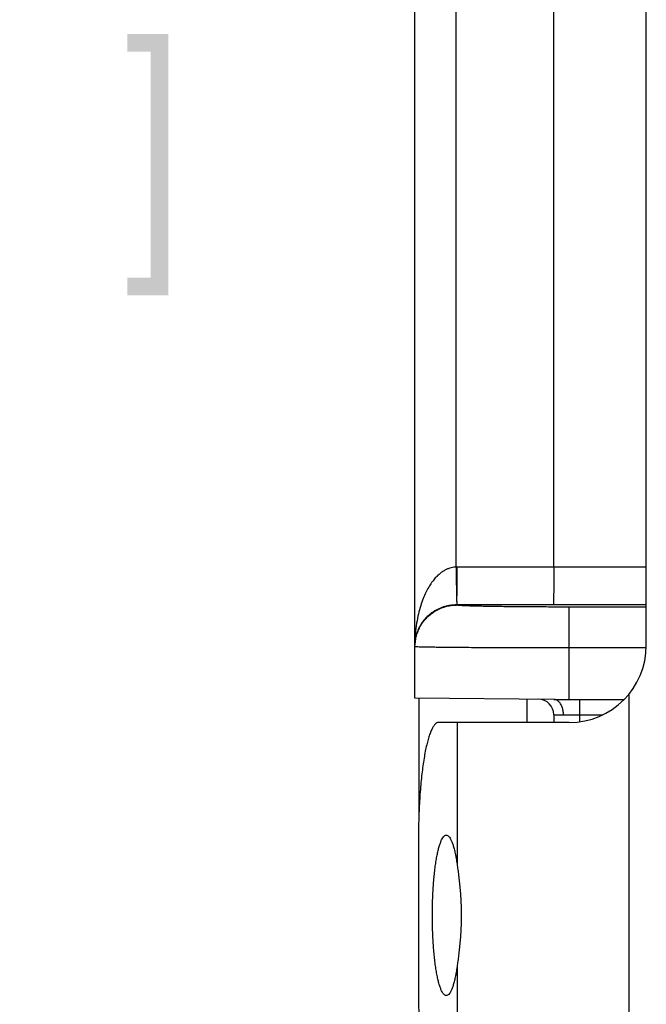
# Model space of a CAD drawing. Header units: inches. Extents: x 0.2 to 16.8, y 0.1 to 10.8.
# Tile 23 of 25: x 8.7 to 9.1, y 8.1 to 8.7. Entities that reach past the tile are written whole.
import ezdxf

# ---------------------------------------------------------------- set-up
doc = ezdxf.new("R2010")
doc.units = ezdxf.units.IN
doc.header["$LTSCALE"] = 0.935
doc.header["$MEASUREMENT"] = 0
doc.layers.get('0').update_dxf_attribs({"linetype": 'CONTINUOUS'})
doc.layers.add('DIMENSIONS', color=7, linetype='CONTINUOUS')
doc.styles.get("Standard").update_dxf_attribs({"font": 'txt', "width": 0.8})
doc.dimstyles.new('DIMSTYLE_1', dxfattribs={"dimtxt": 0.125, "dimasz": 0.18, "dimexe": 0.18, "dimexo": 0.0625, "dimgap": 0.09, "dimtad": 0, "dimtih": 1, "dimtoh": 1, "dimdec": 3, "dimzin": 4, "dimdsep": 46, "dimtxsty": 'STANDARD', "dimblk": '_FILLED', "dimblk1": '_FILLED', "dimblk2": '_FILLED', "dimcen": 0.09, "dimadec": 0, "dimazin": 0, "dimtp": 0.01, "dimtm": 0.01, "dimtfac": 1, "dimtdec": 3, "dimtofl": 0, "dimtmove": 0, "dimatfit": 3, "dimldrblk": '_FILLED', "dimfxl": 1, "dimtolj": 1, "dimtzin": 4, "dimarcsym": 0})

# ---------------------------------------------------------------- blocks, each defined once
blk = doc.blocks.new('_FILLED')
at = {"color": 0, "linetype": 'BYBLOCK'}
blk.add_solid([(0, 0), (-1, 0.1736), (-1, -0.1736)], dxfattribs=at)
blk = doc.blocks.new('*D5')
at = {"layer": 'DIMENSIONS', "color": 2, "linetype": 'CONTINUOUS'}
for p, q in [((8.98489, 9.98698), (8.08206, 9.98698)), ((8.20706, 9.98698), (8.20706, 8.76521)), ((8.20706, 7.20427), (8.20706, 8.51521)), ((8.99456, 7.20427), (8.08206, 7.20427))]:
    blk.add_line(p, q, dxfattribs=at)
at = {"layer": 'DIMENSIONS', "color": 2, "linetype": 'CONTINUOUS', "xscale": 0.18, "yscale": 0.18, "zscale": 0.18}
for p, rotation in [((8.20706, 9.98698), 90), ((8.20706, 7.20427), 270)]:
    blk.add_blockref('_FILLED', p, dxfattribs=dict(at, rotation=rotation))
at = {"layer": 'DIMENSIONS', "color": 2, "linetype": 'CONTINUOUS', "width": 0.8}
for s, p in [('[', (8.16956, 8.57771)), (']', (8.76956, 8.57771)), ('2.783', (7.54456, 8.57771)), ('70.68', (8.26956, 8.57771))]:
    blk.add_text(s, height=0.125, dxfattribs=at).set_placement(p)

msp = doc.modelspace()

# ---------------------------------------------------------------- linework, layer by layer
at = {"color": 7, "linetype": 'CONTINUOUS'}
for p, q in [((8.95706, 8.27877), (8.95706, 9.95998)), ((8.98383, 8.36379), (8.98383, 9.91329)), ((9.04706, 8.36378), (9.04706, 9.91329)), ((9.10706, 8.31298), (9.10706, 8.95398)), ((9.10706, 8.36378), (8.98428, 8.36379)), ((8.98406, 8.33913), (8.98406, 8.33923)), ((9.10706, 8.33922), (8.98406, 8.33923)), ((9.05706, 8.27798), (9.05706, 8.33786)), ((9.10706, 8.33786), (9.05706, 8.33786)), ((9.10699, 8.31134), (9.05706, 8.31134)), ((9.09564, 8.28117), (9.09564, 7.99479)), ((9.04706, 8.27798), (8.95706, 8.27877)), ((8.95956, 8.27874), (8.95956, 8.20132)), ((9.02956, 8.27813), (9.02956, 8.26298)), ((9.04706, 8.27798), (9.09275, 8.27798)), ((9.06406, 8.26352), (9.06406, 8.27798)), ((9.04706, 8.26807), (9.04706, 8.26298)), ((9.05333, 8.26798), (9.07879, 8.26798)), ((9.05706, 8.26298), (8.97237, 8.26298)), ((8.98436, 8.26298), (8.98436, 8.17121)), ((8.95935, 8.18798), (8.95935, 8.08798)), ((8.98436, 8.10475), (8.98436, 8.01298))]:
    msp.add_line(p, q, dxfattribs=at)
for centre, radius, start, end in [((9.05706, 8.31298), 0.05, 270, 360), ((9.03706, 8.26807), 0.01, 0, 89.50006)]:
    msp.add_arc(centre, radius, start, end, dxfattribs=at)
for points, knots in [([(8.98383, 8.36379), (8.98329, 8.36378), (8.98221, 8.3637), (8.98058, 8.3634), (8.97891, 8.3629), (8.97719, 8.36216), (8.97539, 8.36115), (8.97354, 8.35983), (8.97163, 8.35817), (8.96971, 8.35611), (8.96779, 8.35363), (8.96589, 8.35069), (8.96404, 8.34724), (8.96228, 8.34323), (8.96066, 8.3386), (8.95921, 8.33326), (8.95804, 8.32717), (8.95725, 8.32037), (8.95706, 8.31559), (8.95706, 8.31311)], [0, 0, 0, 0, 0.025759, 0.052063, 0.07976, 0.109662, 0.142505, 0.178879, 0.219301, 0.264338, 0.314506, 0.370529, 0.433156, 0.50317, 0.581466, 0.669805, 0.769711, 0.880226, 1, 1, 1, 1]), ([(8.98383, 8.36379), (8.98383, 8.36292), (8.98385, 8.3612), (8.98386, 8.35864), (8.98388, 8.35614), (8.98389, 8.35373), (8.9839, 8.35144), (8.98391, 8.34928), (8.98391, 8.34729), (8.98391, 8.34548), (8.98391, 8.34387), (8.98391, 8.34287), (8.9839, 8.34241)], [0, 0, 0, 0, 0.121639, 0.241734, 0.358979, 0.472098, 0.57986, 0.681092, 0.774693, 0.859644, 0.935022, 1, 1, 1, 1]), ([(8.98428, 8.36379), (8.98423, 8.36379), (8.98413, 8.36379), (8.98398, 8.36379), (8.98388, 8.36379), (8.98383, 8.36379)], [0, 0, 0, 0, 0.333303, 0.666636, 1, 1, 1, 1]), ([(8.98428, 8.36379), (8.98428, 8.36293), (8.98428, 8.36121), (8.98427, 8.35865), (8.98427, 8.35615), (8.98426, 8.35374), (8.98425, 8.35143), (8.98423, 8.34927), (8.98422, 8.34727), (8.98415, 8.34546), (8.98405, 8.34386), (8.98396, 8.34287), (8.9839, 8.34241)], [0, 0, 0, 0, 0.121128, 0.241071, 0.35842, 0.471786, 0.579831, 0.681286, 0.774981, 0.859896, 0.935142, 1, 1, 1, 1]), ([(9.04706, 8.36378), (9.04706, 8.36287), (9.04706, 8.36106), (9.04705, 8.35837), (9.04705, 8.35575), (9.04704, 8.35324), (9.04703, 8.35085), (9.04701, 8.34863), (9.047, 8.3466), (9.04698, 8.34477), (9.04696, 8.34319), (9.04694, 8.34185), (9.04691, 8.34079), (9.04691, 8.34), (9.04686, 8.33952), (9.04687, 8.33928), (9.04684, 8.33922)], [0, 0, 0, 0, 0.111437, 0.221315, 0.32831, 0.431135, 0.528549, 0.61938, 0.702533, 0.777005, 0.841887, 0.896396, 0.939882, 0.971846, 0.991941, 1, 1, 1, 1]), ([(8.98406, 8.33923), (8.98352, 8.33923), (8.98242, 8.3392), (8.98076, 8.33905), (8.97906, 8.3388), (8.9773, 8.33842), (8.97548, 8.3379), (8.97361, 8.33722), (8.97171, 8.33637), (8.96979, 8.33532), (8.96786, 8.33405), (8.96596, 8.33254), (8.96411, 8.33077), (8.96234, 8.32871), (8.96071, 8.32633), (8.95925, 8.32358), (8.95806, 8.32043), (8.95725, 8.3169), (8.95706, 8.3144), (8.95706, 8.31311)], [0, 0, 0, 0, 0.039241, 0.078818, 0.119852, 0.162865, 0.208212, 0.255854, 0.305636, 0.358065, 0.413189, 0.471185, 0.532469, 0.597206, 0.666017, 0.740108, 0.820713, 0.907387, 1, 1, 1, 1]), ([(8.95708, 8.31311), (8.9571, 8.31373), (8.95721, 8.31529), (8.9576, 8.31776), (8.95834, 8.3205), (8.95935, 8.32314), (8.96064, 8.32566), (8.96218, 8.32804), (8.96396, 8.33024), (8.96596, 8.33224), (8.96816, 8.33402), (8.97054, 8.33556), (8.97306, 8.33685), (8.9757, 8.33786), (8.97844, 8.33859), (8.98123, 8.33904), (8.98312, 8.33913), (8.98406, 8.33913)], [0, 0, 0, 0, 0.044775, 0.113001, 0.181226, 0.249452, 0.317679, 0.385907, 0.454136, 0.522366, 0.590597, 0.65883, 0.727063, 0.795296, 0.863531, 0.931765, 1, 1, 1, 1]), ([(8.9839, 8.34241), (8.98389, 8.34203), (8.98416, 8.34139), (8.98418, 8.34048), (8.9841, 8.3399), (8.98442, 8.33934), (8.98401, 8.33933), (8.98401, 8.33923)], [0, 0, 0, 0, 0.340708, 0.604375, 0.795161, 0.914318, 1, 1, 1, 1]), ([(9.05706, 8.33786), (9.05508, 8.33786), (9.05111, 8.33786), (9.04517, 8.33788), (9.03928, 8.3379), (9.0335, 8.33793), (9.02787, 8.33796), (9.02244, 8.33801), (9.01726, 8.33806), (9.01235, 8.33813), (9.00774, 8.33819), (9.00347, 8.33827), (8.99958, 8.33835), (8.99607, 8.33843), (8.99298, 8.33852), (8.99034, 8.33862), (8.98814, 8.33871), (8.98646, 8.33882), (8.98514, 8.33889), (8.98455, 8.33902), (8.98406, 8.33905), (8.98406, 8.33913)], [0, 0, 0, 0, 0.081476, 0.163022, 0.243876, 0.323302, 0.400578, 0.475023, 0.546139, 0.613515, 0.676723, 0.735315, 0.788842, 0.83691, 0.87926, 0.915632, 0.945732, 0.969316, 0.986213, 0.996364, 1, 1, 1, 1]), ([(9.05706, 8.31134), (9.05444, 8.31134), (9.04922, 8.31134), (9.04144, 8.31134), (9.03374, 8.31136), (9.0262, 8.31137), (9.01884, 8.3114), (9.01173, 8.31142), (9.00489, 8.31145), (8.99838, 8.31149), (8.99224, 8.31153), (8.98649, 8.31157), (8.98118, 8.31161), (8.97634, 8.31166), (8.97199, 8.31172), (8.96815, 8.31177), (8.96488, 8.31183), (8.96214, 8.31187), (8.96007, 8.31197), (8.95841, 8.31194), (8.95771, 8.31214), (8.95706, 8.31203), (8.95706, 8.31214)], [0, 0, 0, 0, 0.078508, 0.156552, 0.233618, 0.309225, 0.382907, 0.45421, 0.522691, 0.58792, 0.649492, 0.707043, 0.760247, 0.808795, 0.852391, 0.89076, 0.923654, 0.950864, 0.972218, 0.987578, 0.996848, 1, 1, 1, 1]), ([(9.05336, 8.26798), (9.05336, 8.26842), (9.05332, 8.26928), (9.05316, 8.27056), (9.0529, 8.2718), (9.05254, 8.27297), (9.05208, 8.27406), (9.05154, 8.27504), (9.05093, 8.27591), (9.05024, 8.27664), (9.0495, 8.27723), (9.04872, 8.27766), (9.0479, 8.27792), (9.04734, 8.27798), (9.04706, 8.27798)], [0, 0, 0, 0, 0.100701, 0.200464, 0.298247, 0.393104, 0.484217, 0.570942, 0.652865, 0.729857, 0.802132, 0.870297, 0.935358, 1, 1, 1, 1]), ([(9.04706, 8.26807), (9.0471, 8.26807), (9.04724, 8.26806), (9.04755, 8.26806), (9.04807, 8.26805), (9.04878, 8.26804), (9.04968, 8.26803), (9.05076, 8.26802), (9.052, 8.268), (9.05287, 8.26799), (9.05333, 8.26798)], [0, 0, 0, 0, 0.016768, 0.066866, 0.149675, 0.264166, 0.408951, 0.582131, 0.781019, 1, 1, 1, 1]), ([(8.97237, 8.26298), (8.97198, 8.26298), (8.97112, 8.26274), (8.96997, 8.26179), (8.96888, 8.26033), (8.96782, 8.25833), (8.96678, 8.25582), (8.96579, 8.25279), (8.96484, 8.24928), (8.96395, 8.2453), (8.96312, 8.24089), (8.96236, 8.23608), (8.96167, 8.2309), (8.96107, 8.22539), (8.96055, 8.2196), (8.96011, 8.21357), (8.95978, 8.20734), (8.95953, 8.20097), (8.95938, 8.1945), (8.95935, 8.19016), (8.95935, 8.18798)], [0, 0, 0, 0, 0.01501, 0.033132, 0.056205, 0.085003, 0.119817, 0.160664, 0.207377, 0.259757, 0.317442, 0.380071, 0.447239, 0.518415, 0.593152, 0.670865, 0.750989, 0.832983, 0.91617, 1, 1, 1, 1]), ([(8.96838, 8.13798), (8.96838, 8.13961), (8.96841, 8.14286), (8.96853, 8.14769), (8.96872, 8.15244), (8.969, 8.15705), (8.96934, 8.1615), (8.96976, 8.16575), (8.97024, 8.16974), (8.97079, 8.17346), (8.97139, 8.17686), (8.97205, 8.17992), (8.97275, 8.18261), (8.97349, 8.1849), (8.97426, 8.18679), (8.97505, 8.18826), (8.97587, 8.1893), (8.97668, 8.18988), (8.97721, 8.18998), (8.97741, 8.18998)], [0, 0, 0, 0, 0.090411, 0.180166, 0.268179, 0.354058, 0.436864, 0.515841, 0.590571, 0.66014, 0.72421, 0.782224, 0.833636, 0.878332, 0.91596, 0.946597, 0.970655, 0.989207, 1, 1, 1, 1]), ([(8.97741, 8.18998), (8.9775, 8.18998), (8.9779, 8.18995), (8.97864, 8.18958), (8.97947, 8.18868), (8.98028, 8.18737), (8.98106, 8.18563), (8.98181, 8.18348), (8.98252, 8.18093), (8.9832, 8.178), (8.98382, 8.17472), (8.98418, 8.17241), (8.98436, 8.17121)], [0, 0, 0, 0, 0.013061, 0.057788, 0.114723, 0.188254, 0.279637, 0.389454, 0.51734, 0.662227, 0.823706, 1, 1, 1, 1]), ([(8.98436, 8.17121), (8.98453, 8.17002), (8.98487, 8.16757), (8.98537, 8.16378), (8.98585, 8.15978), (8.98627, 8.15562), (8.98661, 8.15132), (8.98687, 8.14693), (8.98703, 8.14247), (8.98707, 8.13948), (8.98707, 8.13798)], [0, 0, 0, 0, 0.107772, 0.222648, 0.343597, 0.469414, 0.59897, 0.73125, 0.865238, 1, 1, 1, 1]), ([(8.97741, 8.08598), (8.97721, 8.08598), (8.97668, 8.08608), (8.97587, 8.08666), (8.97505, 8.0877), (8.97426, 8.08917), (8.97349, 8.09106), (8.97275, 8.09336), (8.97205, 8.09604), (8.97139, 8.0991), (8.97079, 8.1025), (8.97024, 8.10622), (8.96976, 8.11021), (8.96934, 8.11446), (8.969, 8.11891), (8.96872, 8.12352), (8.96853, 8.12827), (8.96841, 8.1331), (8.96838, 8.13635), (8.96838, 8.13798)], [0, 0, 0, 0, 0.010793, 0.029345, 0.053403, 0.08404, 0.121668, 0.166364, 0.217776, 0.27579, 0.33986, 0.409429, 0.484159, 0.563136, 0.645942, 0.731821, 0.819834, 0.909589, 1, 1, 1, 1]), ([(8.98707, 8.13798), (8.98707, 8.13648), (8.98703, 8.13349), (8.98687, 8.12903), (8.98661, 8.12464), (8.98627, 8.12034), (8.98585, 8.11618), (8.98537, 8.11218), (8.98487, 8.10839), (8.98453, 8.10594), (8.98436, 8.10475)], [0, 0, 0, 0, 0.13476, 0.268738, 0.401024, 0.530576, 0.656401, 0.777347, 0.892227, 1, 1, 1, 1]), ([(8.98436, 8.10475), (8.98418, 8.10355), (8.98382, 8.10124), (8.9832, 8.09796), (8.98252, 8.09503), (8.98181, 8.09248), (8.98106, 8.09033), (8.98028, 8.08859), (8.97947, 8.08728), (8.97864, 8.08638), (8.9779, 8.08601), (8.9775, 8.08598), (8.97741, 8.08598)], [0, 0, 0, 0, 0.176294, 0.337773, 0.48266, 0.610546, 0.720363, 0.811746, 0.885277, 0.942212, 0.986939, 1, 1, 1, 1]), ([(8.95935, 8.08798), (8.95935, 8.0858), (8.95938, 8.08146), (8.95953, 8.07499), (8.95978, 8.06862), (8.96011, 8.06239), (8.96055, 8.05636), (8.96107, 8.05057), (8.96167, 8.04506), (8.96236, 8.03988), (8.96312, 8.03507), (8.96395, 8.03066), (8.96484, 8.02668), (8.96579, 8.02317), (8.96678, 8.02014), (8.96782, 8.01763), (8.96888, 8.01563), (8.96997, 8.01417), (8.97112, 8.01322), (8.97198, 8.01298), (8.97237, 8.01298)], [0, 0, 0, 0, 0.08383, 0.167017, 0.249011, 0.329135, 0.406848, 0.481585, 0.552761, 0.619929, 0.682558, 0.740243, 0.792623, 0.839336, 0.880183, 0.914997, 0.943795, 0.966868, 0.98499, 1, 1, 1, 1])]:
    msp.add_open_spline(points, degree=3, knots=knots, dxfattribs=at)
msp.add_open_spline([(8.95706, 8.31214), (8.95706, 8.31246), (8.95707, 8.31279), (8.95708, 8.31311)], degree=3, dxfattribs=at)

# ---------------------------------------------------------------- dimensions: what is measured, and where the dimension line sits
at = {"layer": 'DIMENSIONS', "color": 2, "linetype": 'CONTINUOUS'}
dim = msp.add_linear_dim(base=(8.20706, 9.98698), p1=(8.99456, 7.20427), p2=(8.98489, 9.98698), angle=90, dimstyle='DIMSTYLE_1', dxfattribs=at)
dim.commit()
dim.dimension.update_dxf_attribs({"geometry": '*D5', "text_midpoint": (8.20706, 8.64021), "dimtype": 160})

doc.saveas('drawing.dxf')
